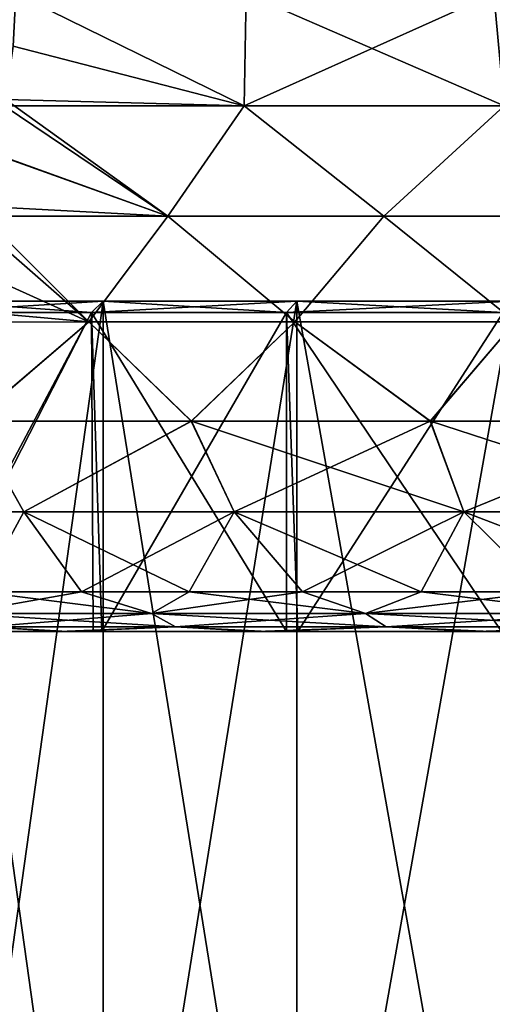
# Model space of a CAD drawing. Header units: metres. Extents: x -106 to 264, y -111 to 81.
# Tile 44 of 256: x -86.68 to -83.72, y 27.16 to 33.33. Entities that reach past the tile are written whole.
import ezdxf

# ---------------------------------------------------------------- set-up
doc = ezdxf.new("R2010")
doc.units = ezdxf.units.M
doc.layers.add('solid_20422013', color=7, linetype='CONTINUOUS')

msp = doc.modelspace()

# ---------------------------------------------------------------- linework, layer by layer
at = {"layer": 'solid_20422013'}
for points in [[(-85.275322, 32.795631, -13.31918), (-86.722076, 33.169998, -12.294839), (-86.706497, 33.5, -12.321825)], [(-86.706497, 33.5, 12.321825), (-86.722069, 33.169903, 12.294853), (-85.275276, 32.795631, 13.319211)], [(-85.263802, 33.5, 13.3864), (-86.706497, 33.5, 12.321825), (-85.275276, 32.795631, 13.319211)], [(-85.263802, 33.5, -13.3864), (-85.275322, 32.795631, -13.31918), (-86.706497, 33.5, -12.321825)], [(-83.71106, 33.5, -14.282878), (-83.647133, 32.795631, -14.25922), (-85.275322, 32.795631, -13.31918)], [(-85.263802, 33.5, -13.3864), (-83.71106, 33.5, -14.282878), (-85.275322, 32.795631, -13.31918)], [(-85.263802, 33.5, 13.3864), (-85.275276, 32.795631, 13.319211), (-83.647087, 32.795631, 14.259245)], [(-83.71106, 33.5, 14.282878), (-85.263802, 33.5, 13.3864), (-83.647087, 32.795631, 14.259245)], [(-85.275322, 32.795631, -13.31918), (-86.778824, 32.795776, -12.196556), (-86.722076, 33.169998, -12.294839)], [(-86.722069, 33.169903, 12.294853), (-86.770981, 32.834671, 12.210146), (-85.275276, 32.795631, 13.319211)], [(-86.770981, 32.834671, 12.210146), (-86.855415, 32.499077, 12.063895), (-85.754311, 32.104633, 12.807823)], [(-85.275276, 32.795631, 13.319211), (-86.770981, 32.834671, 12.210146), (-85.754311, 32.104633, 12.807823)], [(-85.754517, 32.104633, -12.807678), (-86.85463, 32.501595, -12.065252), (-86.778824, 32.795776, -12.196556)], [(-85.754517, 32.104633, -12.807678), (-86.778824, 32.795776, -12.196556), (-85.275322, 32.795631, -13.31918)], [(-84.40078, 32.104633, -13.684308), (-85.754517, 32.104633, -12.807678), (-85.275322, 32.795631, -13.31918)], [(-85.275276, 32.795631, 13.319211), (-85.754311, 32.104633, 12.807823), (-84.400566, 32.104633, 13.684432)], [(-84.40078, 32.104633, -13.684308), (-85.275322, 32.795631, -13.31918), (-83.647133, 32.795631, -14.25922)], [(-83.647087, 32.795631, 14.259245), (-85.275276, 32.795631, 13.319211), (-84.400566, 32.104633, 13.684432)], [(-82.964745, 32.104633, -14.418382), (-84.40078, 32.104633, -13.684308), (-83.647133, 32.795631, -14.25922)], [(-83.647087, 32.795631, 14.259245), (-84.400566, 32.104633, 13.684432), (-82.964516, 32.104633, 14.418483)], [(-85.754517, 32.104633, -12.807678), (-87.006683, 32.103977, -11.801886), (-86.85463, 32.501595, -12.065252)], [(-86.855415, 32.499077, 12.063895), (-86.97818, 32.167603, 11.851255), (-85.754311, 32.104633, 12.807823)], [(-86.97818, 32.167603, 11.851255), (-87.141846, 31.845505, 11.567788), (-86.249283, 31.441523, 12.122684)], [(-85.754311, 32.104633, 12.807823), (-86.97818, 32.167603, 11.851255), (-86.249283, 31.441523, 12.122684)], [(-86.249313, 31.441523, -12.12266), (-87.141815, 31.845522, -11.567839), (-87.006683, 32.103977, -11.801886)], [(-86.249313, 31.441523, -12.12266), (-87.006683, 32.103977, -11.801886), (-85.754517, 32.104633, -12.807678)], [(-84.958092, 31.441523, -13.056366), (-86.249313, 31.441523, -12.12266), (-85.754517, 32.104633, -12.807678)], [(-85.754311, 32.104633, 12.807823), (-86.249283, 31.441523, 12.122684), (-84.958061, 31.441523, 13.056386)], [(-84.958092, 31.441523, -13.056366), (-85.754517, 32.104633, -12.807678), (-84.40078, 32.104633, -13.684308)], [(-84.400566, 32.104633, 13.684432), (-85.754311, 32.104633, 12.807823), (-84.958061, 31.441523, 13.056386)], [(-83.578133, 31.441523, -13.853089), (-84.958092, 31.441523, -13.056366), (-84.40078, 32.104633, -13.684308)], [(-84.400566, 32.104633, 13.684432), (-84.958061, 31.441523, 13.056386), (-83.578094, 31.441523, 13.853106)], [(-83.578133, 31.441523, -13.853089), (-84.40078, 32.104633, -13.684308), (-82.964745, 32.104633, -14.418382)], [(-82.964516, 32.104633, 14.418483), (-84.400566, 32.104633, 13.684432), (-83.578094, 31.441523, 13.853106)], [(-86.249313, 31.441523, -12.12266), (-87.348213, 31.54007, -11.210339), (-87.141815, 31.845522, -11.567839)], [(-87.141846, 31.845505, 11.567788), (-87.347908, 31.540466, 11.210872), (-86.249283, 31.441523, 12.122684)], [(-87.347908, 31.540466, 11.210872), (-87.430397, 31.439253, 11.068004), (-86.249283, 31.441523, 12.122684)], [(-86.249313, 31.441523, -12.12266), (-87.430374, 31.439285, -11.068042), (-87.348213, 31.54007, -11.210339)], [(-87.300377, 31.5, 7.846933), (-87.219475, 31.570021, 7.788155), (-86.158836, 31.570021, 9.07025)], [(-86.231728, 31.5, 9.138704), (-87.300377, 31.5, 7.846933), (-86.158836, 31.570021, 9.07025)], [(-87.300377, 31.5, -7.846933), (-86.231728, 31.5, -9.138704), (-87.219475, 31.570021, -7.788155)], [(-86.158836, 31.570021, -9.07025), (-86.158836, 24, -9.07025), (-87.219475, 24, -7.788155)], [(-86.158836, 31.570021, -9.07025), (-87.219475, 24, -7.788155), (-87.219475, 31.570021, -7.788155)], [(-87.219475, 31.570021, 7.788155), (-87.219475, 24, 7.788155), (-86.158836, 24, 9.07025)], [(-86.158836, 31.570021, 9.07025), (-87.219475, 31.570021, 7.788155), (-86.158836, 24, 9.07025)], [(-86.231728, 31.5, -9.138704), (-86.158836, 31.570021, -9.07025), (-87.219475, 31.570021, -7.788155)], [(-86.231728, 31.5, 9.138704), (-86.158836, 31.570021, 9.07025), (-84.945869, 31.570021, 10.2093)], [(-85.009613, 31.5, 10.286352), (-86.231728, 31.5, 9.138704), (-84.945869, 31.570021, 10.2093)], [(-86.231728, 31.5, -9.138704), (-85.009613, 31.5, -10.286352), (-86.158836, 31.570021, -9.07025)], [(-84.945869, 31.570021, -10.2093), (-84.945869, 24, -10.2093), (-86.158836, 24, -9.07025)], [(-84.945869, 31.570021, -10.2093), (-86.158836, 24, -9.07025), (-86.158836, 31.570021, -9.07025)], [(-86.158836, 31.570021, 9.07025), (-86.158836, 24, 9.07025), (-84.945869, 24, 10.2093)], [(-84.945869, 31.570021, 10.2093), (-86.158836, 31.570021, 9.07025), (-84.945869, 24, 10.2093)], [(-85.009613, 31.5, -10.286352), (-84.945869, 31.570021, -10.2093), (-86.158836, 31.570021, -9.07025)], [(-85.009613, 31.5, 10.286352), (-84.945869, 31.570021, 10.2093), (-83.599709, 31.570021, 11.187345)], [(-83.65329, 31.5, 11.271778), (-85.009613, 31.5, 10.286352), (-83.599709, 31.570021, 11.187345)], [(-85.009613, 31.5, -10.286352), (-83.65329, 31.5, -11.271778), (-84.945869, 31.570021, -10.2093)], [(-83.599709, 31.570021, -11.187345), (-83.599709, 24, -11.187345), (-84.945869, 24, -10.2093)], [(-83.599709, 31.570021, -11.187345), (-84.945869, 24, -10.2093), (-84.945869, 31.570021, -10.2093)], [(-84.945869, 31.570021, 10.2093), (-84.945869, 24, 10.2093), (-83.599709, 24, 11.187345)], [(-83.599709, 31.570021, 11.187345), (-84.945869, 31.570021, 10.2093), (-83.599709, 24, 11.187345)], [(-83.65329, 31.5, -11.271778), (-83.599709, 31.570021, -11.187345), (-84.945869, 31.570021, -10.2093)], [(-87.255417, 29.5, 7.905343), (-87.300377, 31.5, 7.846933), (-86.231728, 31.5, 9.138704)], [(-87.291649, 29.5, -7.85644), (-86.231728, 31.5, -9.138704), (-87.300377, 31.5, -7.846933)], [(-87.291649, 29.5, -7.85644), (-86.221687, 29.5, -9.148576), (-86.231728, 31.5, -9.138704)], [(-86.167618, 29.5, 9.205415), (-87.255417, 29.5, 7.905343), (-86.231728, 31.5, 9.138704)], [(-86.167618, 29.5, 9.205415), (-86.231728, 31.5, 9.138704), (-85.009613, 31.5, 10.286352)], [(-85.011452, 29.5, -10.284259), (-85.009613, 31.5, -10.286352), (-86.231728, 31.5, -9.138704)], [(-86.221687, 29.5, -9.148576), (-85.011452, 29.5, -10.284259), (-86.231728, 31.5, -9.138704)], [(-84.94001, 29.5, 10.342822), (-86.167618, 29.5, 9.205415), (-85.009613, 31.5, 10.286352)], [(-85.011452, 29.5, -10.284259), (-83.663269, 29.5, -11.265304), (-85.009613, 31.5, -10.286352)], [(-84.94001, 29.5, 10.342822), (-85.009613, 31.5, 10.286352), (-83.65329, 31.5, 11.271778)], [(-83.663269, 29.5, -11.265304), (-83.65329, 31.5, -11.271778), (-85.009613, 31.5, -10.286352)], [(-83.575424, 29.5, 11.320291), (-84.94001, 29.5, 10.342822), (-83.65329, 31.5, 11.271778)], [(-86.249283, 31.441523, 12.122684), (-87.430397, 31.439253, 11.068004), (-86.976234, 30.81955, 11.041798)], [(-86.977509, 30.81955, -11.04059), (-87.430374, 31.439285, -11.068042), (-86.249313, 31.441523, -12.12266)], [(-85.607445, 30.81955, -12.195381), (-86.977509, 30.81955, -11.04059), (-86.249313, 31.441523, -12.12266)], [(-86.249283, 31.441523, 12.122684), (-86.976234, 30.81955, 11.041798), (-85.606041, 30.81955, 12.196431)], [(-85.607445, 30.81955, -12.195381), (-86.249313, 31.441523, -12.12266), (-84.958092, 31.441523, -13.056366)], [(-84.958061, 31.441523, 13.056386), (-86.249283, 31.441523, 12.122684), (-85.606041, 30.81955, 12.196431)], [(-84.11116, 30.81955, -13.181164), (-85.607445, 30.81955, -12.195381), (-84.958092, 31.441523, -13.056366)], [(-84.958061, 31.441523, 13.056386), (-85.606041, 30.81955, 12.196431), (-84.109642, 30.81955, 13.182041)], [(-84.11116, 30.81955, -13.181164), (-84.958092, 31.441523, -13.056366), (-83.578133, 31.441523, -13.853089)], [(-83.578094, 31.441523, 13.853106), (-84.958061, 31.441523, 13.056386), (-84.109642, 30.81955, 13.182041)], [(-82.509399, 30.81955, -13.984275), (-84.11116, 30.81955, -13.181164), (-83.578133, 31.441523, -13.853089)], [(-83.578094, 31.441523, 13.853106), (-84.109642, 30.81955, 13.182041), (-82.50779, 30.81955, 13.984968)], [(-87.837952, 30.251143, 9.513673), (-86.656822, 30.251143, 10.765601), (-86.976234, 30.81955, 11.041798)], [(-86.656822, 30.251143, -10.765601), (-87.837952, 30.251143, -9.513673), (-86.977509, 30.81955, -11.04059)], [(-86.656822, 30.251143, -10.765601), (-86.977509, 30.81955, -11.04059), (-85.607445, 30.81955, -12.195381)], [(-86.656822, 30.251143, 10.765601), (-85.606041, 30.81955, 12.196431), (-86.976234, 30.81955, 11.041798)], [(-86.656822, 30.251143, 10.765601), (-85.338333, 30.251143, 11.871943), (-85.606041, 30.81955, 12.196431)], [(-85.338333, 30.251143, -11.871943), (-86.656822, 30.251143, -10.765601), (-85.607445, 30.81955, -12.195381)], [(-85.338333, 30.251143, -11.871943), (-85.607445, 30.81955, -12.195381), (-84.11116, 30.81955, -13.181164)], [(-83.900322, 30.251143, 12.817738), (-84.109642, 30.81955, 13.182041), (-85.606041, 30.81955, 12.196431)], [(-85.338333, 30.251143, 11.871943), (-83.900322, 30.251143, 12.817738), (-85.606041, 30.81955, 12.196431)], [(-83.900322, 30.251143, -12.817738), (-85.338333, 30.251143, -11.871943), (-84.11116, 30.81955, -13.181164)], [(-83.900322, 30.251143, -12.817738), (-84.11116, 30.81955, -13.181164), (-82.509399, 30.81955, -13.984275)], [(-82.362236, 30.251143, 13.590194), (-82.50779, 30.81955, 13.984968), (-84.109642, 30.81955, 13.182041)], [(-83.900322, 30.251143, 12.817738), (-82.362236, 30.251143, 13.590194), (-84.109642, 30.81955, 13.182041)], [(-82.362236, 30.251143, -13.590194), (-83.900322, 30.251143, -12.817738), (-82.509399, 30.81955, -13.984275)], [(-86.656822, 30.251143, -10.765601), (-86.929489, 29.75, -9.793945), (-87.837952, 30.251143, -9.513673)], [(-87.837952, 30.251143, 9.513673), (-86.929489, 29.75, 9.793945), (-86.656822, 30.251143, 10.765601)], [(-86.656822, 30.251143, -10.765601), (-86.293945, 29.75, -10.429492), (-86.929489, 29.75, -9.793945)], [(-86.656822, 30.251143, 10.765601), (-86.929489, 29.75, 9.793945), (-86.293945, 29.75, 10.429492)], [(-85.338333, 30.251143, -11.871943), (-86.293945, 29.75, -10.429492), (-86.656822, 30.251143, -10.765601)], [(-86.656822, 30.251143, 10.765601), (-86.293945, 29.75, 10.429492), (-85.619743, 29.75, 11.023879)], [(-86.656822, 30.251143, 10.765601), (-85.619743, 29.75, 11.023879), (-85.338333, 30.251143, 11.871943)], [(-85.338333, 30.251143, -11.871943), (-85.619743, 29.75, -11.023879), (-86.293945, 29.75, -10.429492)], [(-85.338333, 30.251143, -11.871943), (-84.909554, 29.75, -11.574759), (-85.619743, 29.75, -11.023879)], [(-85.338333, 30.251143, 11.871943), (-85.619743, 29.75, 11.023879), (-84.909554, 29.75, 11.574759)], [(-83.900322, 30.251143, -12.817738), (-84.909554, 29.75, -11.574759), (-85.338333, 30.251143, -11.871943)], [(-85.338333, 30.251143, 11.871943), (-84.909554, 29.75, 11.574759), (-84.166176, 29.75, 12.079959)], [(-85.338333, 30.251143, 11.871943), (-84.166176, 29.75, 12.079959), (-83.900322, 30.251143, 12.817738)], [(-83.900322, 30.251143, -12.817738), (-84.166176, 29.75, -12.079959), (-84.909554, 29.75, -11.574759)], [(-83.900322, 30.251143, -12.817738), (-83.39254, 29.75, -12.537485), (-84.166176, 29.75, -12.079959)], [(-83.900322, 30.251143, 12.817738), (-84.166176, 29.75, 12.079959), (-83.39254, 29.75, 12.537485)], [(-82.362236, 30.251143, -13.590194), (-83.39254, 29.75, -12.537485), (-83.900322, 30.251143, -12.817738)], [(-83.900322, 30.251143, 12.817738), (-83.39254, 29.75, 12.537485), (-82.591705, 29.75, 12.945532)], [(-83.900322, 30.251143, 12.817738), (-82.591705, 29.75, 12.945532), (-82.362236, 30.251143, 13.590194)], [(-86.293945, 29.75, -10.429492), (-85.856094, 29.613848, -10.560848), (-87.060844, 29.613848, -9.356094)], [(-86.929489, 29.75, -9.793945), (-86.293945, 29.75, -10.429492), (-87.060844, 29.613848, -9.356094)], [(-87.060844, 29.613848, 9.356094), (-85.856094, 29.613848, 10.560848), (-86.929489, 29.75, 9.793945)], [(-85.856094, 29.613848, 10.560848), (-86.293945, 29.75, 10.429492), (-86.929489, 29.75, 9.793945)], [(-86.293945, 29.75, -10.429492), (-85.619743, 29.75, -11.023879), (-85.856094, 29.613848, -10.560848)], [(-85.856094, 29.613848, 10.560848), (-85.619743, 29.75, 11.023879), (-86.293945, 29.75, 10.429492)], [(-84.909554, 29.75, -11.574759), (-84.514908, 29.613848, -11.6116), (-85.856094, 29.613848, -10.560848)], [(-85.619743, 29.75, -11.023879), (-84.909554, 29.75, -11.574759), (-85.856094, 29.613848, -10.560848)], [(-85.856094, 29.613848, 10.560848), (-84.514908, 29.613848, 11.6116), (-85.619743, 29.75, 11.023879)], [(-84.514908, 29.613848, 11.6116), (-84.909554, 29.75, 11.574759), (-85.619743, 29.75, 11.023879)], [(-84.909554, 29.75, -11.574759), (-84.166176, 29.75, -12.079959), (-84.514908, 29.613848, -11.6116)], [(-84.514908, 29.613848, 11.6116), (-84.166176, 29.75, 12.079959), (-84.909554, 29.75, 11.574759)], [(-83.39254, 29.75, -12.537485), (-83.056847, 29.613848, -12.493029), (-84.514908, 29.613848, -11.6116)], [(-84.166176, 29.75, -12.079959), (-83.39254, 29.75, -12.537485), (-84.514908, 29.613848, -11.6116)], [(-84.514908, 29.613848, 11.6116), (-83.056847, 29.613848, 12.493029), (-84.166176, 29.75, 12.079959)], [(-83.056847, 29.613848, 12.493029), (-83.39254, 29.75, 12.537485), (-84.166176, 29.75, 12.079959)], [(-86.892403, 29.528822, -9.206864), (-87.060844, 29.613848, -9.356094), (-85.856094, 29.613848, -10.560848)], [(-85.706863, 29.528822, 10.392402), (-85.856094, 29.613848, 10.560848), (-87.060844, 29.613848, 9.356094)], [(-86.892403, 29.528822, 9.206864), (-85.706863, 29.528822, 10.392402), (-87.060844, 29.613848, 9.356094)], [(-85.706863, 29.528822, -10.392402), (-86.892403, 29.528822, -9.206864), (-85.856094, 29.613848, -10.560848)], [(-85.706863, 29.528822, -10.392402), (-85.856094, 29.613848, -10.560848), (-84.514908, 29.613848, -11.6116)], [(-84.38707, 29.528822, 11.426394), (-84.514908, 29.613848, 11.6116), (-85.856094, 29.613848, 10.560848)], [(-85.706863, 29.528822, 10.392402), (-84.38707, 29.528822, 11.426394), (-85.856094, 29.613848, 10.560848)], [(-84.38707, 29.528822, -11.426394), (-85.706863, 29.528822, -10.392402), (-84.514908, 29.613848, -11.6116)], [(-84.38707, 29.528822, -11.426394), (-84.514908, 29.613848, -11.6116), (-83.056847, 29.613848, -12.493029)], [(-82.952263, 29.528822, 12.293764), (-83.056847, 29.613848, 12.493029), (-84.514908, 29.613848, 11.6116)], [(-84.38707, 29.528822, 11.426394), (-82.952263, 29.528822, 12.293764), (-84.514908, 29.613848, 11.6116)], [(-82.952263, 29.528822, -12.293764), (-84.38707, 29.528822, -11.426394), (-83.056847, 29.613848, -12.493029)], [(-86.892403, 29.528822, 9.206864), (-87.530716, 29.5, 8.030489), (-86.437057, 29.5, 9.351251)], [(-86.437057, 29.5, 9.351251), (-87.530716, 29.5, 8.030489), (-87.255417, 29.5, 7.905343)], [(-86.892403, 29.528822, -9.206864), (-86.38179, 29.5, -9.409348), (-87.49369, 29.5, -8.080476)], [(-87.49369, 29.5, -8.080476), (-86.38179, 29.5, -9.409348), (-87.291649, 29.5, -7.85644)], [(-86.38179, 29.5, -9.409348), (-86.221687, 29.5, -9.148576), (-87.291649, 29.5, -7.85644)], [(-86.437057, 29.5, 9.351251), (-87.255417, 29.5, 7.905343), (-86.167618, 29.5, 9.205415)], [(-85.706863, 29.528822, -10.392402), (-86.38179, 29.5, -9.409348), (-86.892403, 29.528822, -9.206864)], [(-86.892403, 29.528822, 9.206864), (-86.437057, 29.5, 9.351251), (-85.706863, 29.528822, 10.392402)], [(-85.706863, 29.528822, 10.392402), (-86.437057, 29.5, 9.351251), (-85.200012, 29.5, 10.512093)], [(-85.200012, 29.5, 10.512093), (-86.437057, 29.5, 9.351251), (-86.167618, 29.5, 9.205415)], [(-85.706863, 29.528822, -10.392402), (-85.126991, 29.5, -10.571954), (-86.38179, 29.5, -9.409348)], [(-86.38179, 29.5, -9.409348), (-85.126991, 29.5, -10.571954), (-86.221687, 29.5, -9.148576)], [(-85.126991, 29.5, -10.571954), (-85.011452, 29.5, -10.284259), (-86.221687, 29.5, -9.148576)], [(-85.200012, 29.5, 10.512093), (-86.167618, 29.5, 9.205415), (-84.94001, 29.5, 10.342822)], [(-84.38707, 29.528822, -11.426394), (-85.126991, 29.5, -10.571954), (-85.706863, 29.528822, -10.392402)], [(-85.706863, 29.528822, 10.392402), (-85.200012, 29.5, 10.512093), (-84.38707, 29.528822, 11.426394)], [(-84.38707, 29.528822, 11.426394), (-85.200012, 29.5, 10.512093), (-83.82196, 29.5, 11.514871)], [(-83.82196, 29.5, 11.514871), (-85.200012, 29.5, 10.512093), (-84.94001, 29.5, 10.342822)], [(-84.38707, 29.528822, -11.426394), (-83.73217, 29.5, -11.571076), (-85.126991, 29.5, -10.571954)], [(-85.126991, 29.5, -10.571954), (-83.73217, 29.5, -11.571076), (-85.011452, 29.5, -10.284259)], [(-83.73217, 29.5, -11.571076), (-83.663269, 29.5, -11.265304), (-85.011452, 29.5, -10.284259)], [(-83.82196, 29.5, 11.514871), (-84.94001, 29.5, 10.342822), (-83.575424, 29.5, 11.320291)], [(-82.952263, 29.528822, -12.293764), (-83.73217, 29.5, -11.571076), (-84.38707, 29.528822, -11.426394)], [(-84.38707, 29.528822, 11.426394), (-83.82196, 29.5, 11.514871), (-82.952263, 29.528822, 12.293764)], [(-82.952263, 29.528822, 12.293764), (-83.82196, 29.5, 11.514871), (-82.33519, 29.5, 12.333404)], [(-82.33519, 29.5, 12.333404), (-83.82196, 29.5, 11.514871), (-83.575424, 29.5, 11.320291)], [(-82.952263, 29.528822, -12.293764), (-82.235115, 29.5, -12.380789), (-83.73217, 29.5, -11.571076)], [(-83.73217, 29.5, -11.571076), (-82.235115, 29.5, -12.380789), (-83.663269, 29.5, -11.265304)]]:
    msp.add_3dface(points, dxfattribs=at)

doc.saveas('drawing.dxf')
